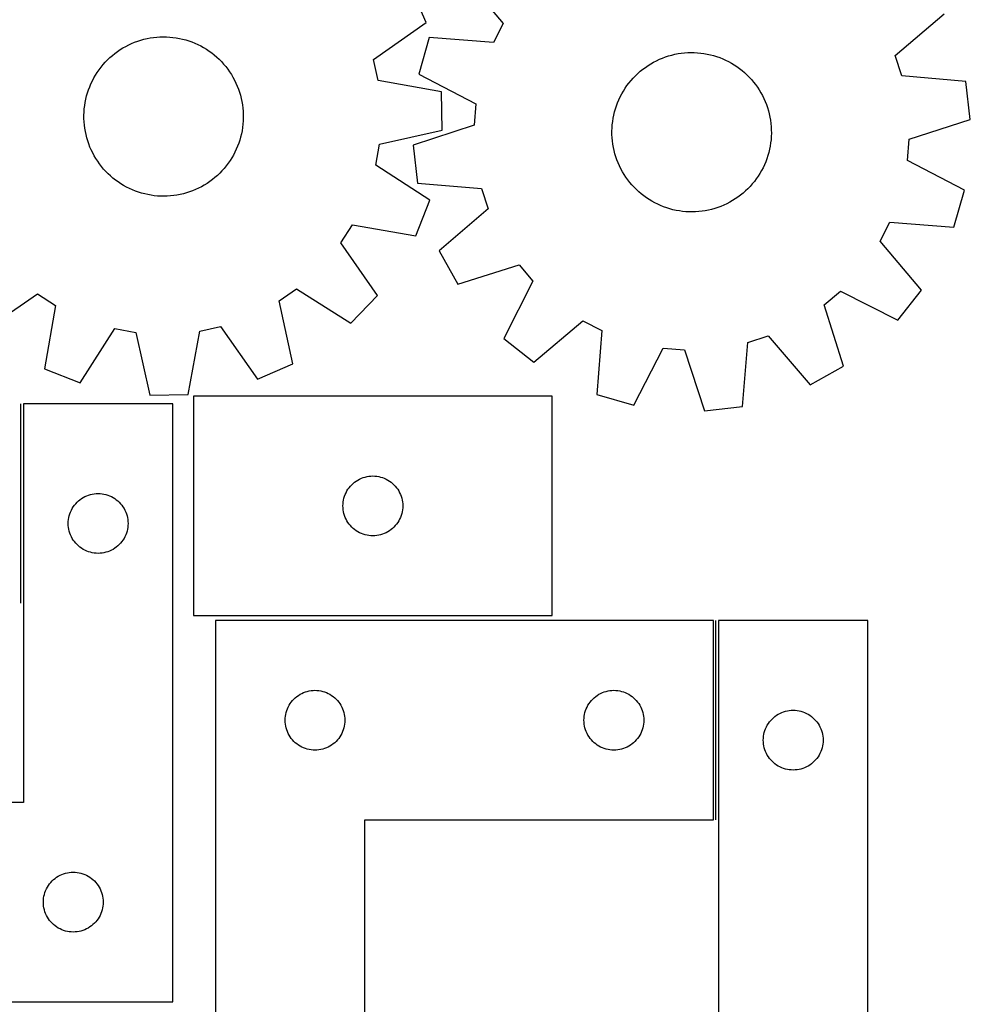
# Model space of a CAD drawing. Header units: millimetres. Extents: x 7 to 1243, y 7 to 2493.
# Tile 21 of 35: x 949 to 1235, y 369 to 665. Entities that reach past the tile are written whole.
import ezdxf

# ---------------------------------------------------------------- set-up
doc = ezdxf.new("R2010")
doc.units = ezdxf.units.MM
doc.layers.add('COMMON', color=5, linetype='CONTINUOUS', true_color=0x0000ff)
doc.layers.add('CUT', color=7, linetype='CONTINUOUS', true_color=0x000000)

msp = doc.modelspace()

# ---------------------------------------------------------------- linework, layer by layer
at = {"layer": 'COMMON'}
for p, q in [((949.354864, 489.543886), (949.354864, 549.543886)), ((1158.656592, 424.306612), (1158.656592, 484.306612))]:
    msp.add_line(p, q, dxfattribs=at)
at = {"layer": 'CUT'}
for p, q in [((1082.105649, 678.890583), (1094.591072, 664.07314)), ((1071.418979, 664.340541), (1066.796213, 674.910097)), ((1212.65414, 654.398999), (1227.385122, 666.986318)), ((1055.560504, 653.207204), (1071.418979, 664.340541)), ((1094.591072, 664.07314), (1091.65357, 658.353545)), ((981.808434, 657.616223), (982.697063, 658.02736)), ((982.697063, 658.02736), (983.601722, 658.401909)), ((983.601722, 658.401909), (984.520905, 658.739246)), ((984.520905, 658.739246), (985.453084, 659.038811)), ((985.453084, 659.038811), (986.396705, 659.300104)), ((986.396705, 659.300104), (987.350199, 659.52269)), ((987.350199, 659.52269), (988.311978, 659.7062)), ((988.311978, 659.7062), (989.280442, 659.850327)), ((989.280442, 659.850327), (990.253979, 659.954832)), ((990.253979, 659.954832), (991.230968, 660.019541)), ((991.230968, 660.019541), (992.209784, 660.044346)), ((992.209784, 660.044346), (993.188796, 660.029206)), ((993.188796, 660.029206), (994.166377, 659.974146)), ((994.166377, 659.974146), (995.140898, 659.879258)), ((995.140898, 659.879258), (996.110738, 659.744699)), ((996.110738, 659.744699), (997.074282, 659.570694)), ((997.074282, 659.570694), (998.029927, 659.357532)), ((998.029927, 659.357532), (998.976082, 659.105568)), ((998.976082, 659.105568), (999.911172, 658.815221)), ((999.911172, 658.815221), (1000.833641, 658.486975)), ((1000.833641, 658.486975), (1001.741954, 658.121376)), ((1001.741954, 658.121376), (1002.634599, 657.719033)), ((1072.336615, 659.869343), (1069.169491, 648.776336)), ((1091.65357, 658.353545), (1072.336615, 659.869343)), ((977.656437, 655.037733), (978.443348, 655.620369)), ((978.443348, 655.620369), (979.25337, 656.170424)), ((979.25337, 656.170424), (980.085153, 656.686982)), ((980.085153, 656.686982), (980.937314, 657.169182)), ((980.937314, 657.169182), (981.808434, 657.616223)), ((1002.634599, 657.719033), (1003.51009, 657.280614)), ((1003.51009, 657.280614), (1004.36697, 656.806851)), ((1004.36697, 656.806851), (1005.203813, 656.29853)), ((1005.203813, 656.29853), (1006.019225, 655.756499)), ((1006.019225, 655.756499), (1006.811851, 655.18166)), ((1006.811851, 655.18166), (1007.580369, 654.574969)), ((1147.24303, 654.96485), (1148.211029, 655.112069)), ((1148.211029, 655.112069), (1149.184227, 655.219682)), ((1149.184227, 655.219682), (1150.161005, 655.28751)), ((1150.161005, 655.28751), (1151.139736, 655.31544)), ((1151.139736, 655.31544), (1152.118792, 655.303426)), ((1152.118792, 655.303426), (1153.096544, 655.251488)), ((1153.096544, 655.251488), (1154.071363, 655.159712)), ((1154.071363, 655.159712), (1155.041627, 655.02825)), ((974.112906, 651.671567), (974.765465, 652.40154)), ((974.765465, 652.40154), (975.447255, 653.10429)), ((975.447255, 653.10429), (976.157143, 653.778645)), ((976.157143, 653.778645), (976.893945, 654.423484)), ((976.893945, 654.423484), (977.656437, 655.037733)), ((1007.580369, 654.574969), (1008.323503, 653.937436)), ((1008.323503, 653.937436), (1009.040013, 653.270122)), ((1009.040013, 653.270122), (1009.728709, 652.574138)), ((1009.728709, 652.574138), (1010.388443, 651.850643)), ((1056.938249, 646.926718), (1055.560504, 653.207204)), ((1139.025887, 651.91938), (1139.876504, 652.404298)), ((1139.876504, 652.404298), (1140.746192, 652.854118)), ((1140.746192, 652.854118), (1141.633504, 653.268091)), ((1141.633504, 653.268091), (1142.536963, 653.645526)), ((1142.536963, 653.645526), (1143.455064, 653.985797)), ((1143.455064, 653.985797), (1144.386281, 654.288336)), ((1144.386281, 654.288336), (1145.329064, 654.552641)), ((1145.329064, 654.552641), (1146.281842, 654.77827)), ((1146.281842, 654.77827), (1147.24303, 654.96485)), ((1155.041627, 655.02825), (1156.005722, 654.857322)), ((1156.005722, 654.857322), (1156.962043, 654.647213)), ((1156.962043, 654.647213), (1157.908997, 654.398271)), ((1157.908997, 654.398271), (1158.84501, 654.110912)), ((1158.84501, 654.110912), (1159.768523, 653.785613)), ((1159.768523, 653.785613), (1160.677998, 653.422916)), ((1160.677998, 653.422916), (1161.571923, 653.023425)), ((1161.571923, 653.023425), (1162.44881, 652.587804)), ((1162.44881, 652.587804), (1163.307198, 652.116779)), ((1163.307198, 652.116779), (1164.145659, 651.611133)), ((1214.621378, 648.277507), (1212.65414, 654.398999)), ((971.81594, 648.504363), (972.341225, 649.330662)), ((972.341225, 649.330662), (972.899776, 650.134849)), ((972.899776, 650.134849), (973.490664, 650.915583)), ((973.490664, 650.915583), (974.112906, 651.671567)), ((1010.388443, 651.850643), (1011.018118, 651.10084)), ((1011.018118, 651.10084), (1011.616685, 650.325977)), ((1011.616685, 650.325977), (1012.183149, 649.527344)), ((1012.183149, 649.527344), (1012.716566, 648.706271)), ((1135.107183, 648.998515), (1135.841923, 649.645703)), ((1135.841923, 649.645703), (1136.60245, 650.262384)), ((1136.60245, 650.262384), (1137.387497, 650.84753)), ((1137.387497, 650.84753), (1138.195758, 651.400169)), ((1138.195758, 651.400169), (1139.025887, 651.91938)), ((1164.145659, 651.611133), (1164.962798, 651.071708)), ((1164.962798, 651.071708), (1165.757255, 650.499403)), ((1165.757255, 650.499403), (1166.527707, 649.895169)), ((1166.527707, 649.895169), (1167.272872, 649.260012)), ((1167.272872, 649.260012), (1167.99151, 648.594989)), ((970.448141, 645.906708), (970.868609, 646.79096)), ((970.868609, 646.79096), (971.324795, 647.657325)), ((971.324795, 647.657325), (971.81594, 648.504363)), ((1012.716566, 648.706271), (1013.216049, 647.864124)), ((1013.216049, 647.864124), (1013.680767, 647.002304)), ((1013.680767, 647.002304), (1014.109945, 646.122247)), ((1076.000845, 643.453988), (1056.938249, 646.926718)), ((1069.169491, 648.776336), (1086.374908, 639.864768)), ((1132.44986, 646.126954), (1133.069684, 646.88492)), ((1133.069684, 646.88492), (1133.719909, 647.616974)), ((1133.719909, 647.616974), (1134.399453, 648.321897)), ((1134.399453, 648.321897), (1135.107183, 648.998515)), ((1167.99151, 648.594989), (1168.682424, 647.901208)), ((1168.682424, 647.901208), (1169.344465, 647.179823)), ((1169.344465, 647.179823), (1169.976531, 646.432034)), ((1169.976531, 646.432034), (1170.57757, 645.659086)), ((1233.92742, 646.62852), (1214.621378, 648.277507)), ((1235.246489, 635.167912), (1233.92742, 646.62852)), ((969.407734, 643.161487), (969.717095, 644.09046)), ((969.717095, 644.09046), (970.06409, 645.006042)), ((970.06409, 645.006042), (970.448141, 645.906708)), ((1014.109945, 646.122247), (1014.502869, 645.225416)), ((1014.502869, 645.225416), (1014.858887, 644.313305)), ((1014.858887, 644.313305), (1015.177404, 643.387431)), ((1015.177404, 643.387431), (1015.457891, 642.449336)), ((1076.22693, 631.919936), (1076.000845, 643.453988)), ((1130.294406, 642.861798), (1130.782843, 643.710399)), ((1130.782843, 643.710399), (1131.305487, 644.538371)), ((1131.305487, 644.538371), (1131.861468, 645.344337)), ((1131.861468, 645.344337), (1132.44986, 646.126954)), ((1170.57757, 645.659086), (1171.14658, 644.862267)), ((1171.14658, 644.862267), (1171.682617, 644.042901)), ((1171.682617, 644.042901), (1172.184786, 643.202353)), ((1172.184786, 643.202353), (1172.652253, 642.342021)), ((968.555974, 639.342883), (968.710288, 640.309776)), ((968.710288, 640.309776), (968.903911, 641.26957)), ((968.903911, 641.26957), (969.136523, 642.220668)), ((969.136523, 642.220668), (969.407734, 643.161487)), ((1015.457891, 642.449336), (1015.699881, 641.500581)), ((1015.699881, 641.500581), (1015.902971, 640.542746)), ((1015.902971, 640.542746), (1016.066824, 639.577423)), ((1129.042172, 640.206502), (1129.423346, 641.10839)), ((1129.423346, 641.10839), (1129.840989, 641.99398)), ((1129.840989, 641.99398), (1130.294406, 642.861798)), ((1172.652253, 642.342021), (1173.084239, 641.463339)), ((1173.084239, 641.463339), (1173.480025, 640.567767)), ((1173.480025, 640.567767), (1173.838952, 639.656797)), ((968.331129, 636.415746), (968.366236, 637.394246)), ((968.366236, 637.394246), (968.441226, 638.3705)), ((968.441226, 638.3705), (968.555974, 639.342883)), ((1016.066824, 639.577423), (1016.191166, 638.606221)), ((1016.191166, 638.606221), (1016.27579, 637.630755)), ((1016.27579, 637.630755), (1016.320557, 636.652649)), ((1086.374908, 639.864768), (1085.849805, 633.456418)), ((1127.89393, 636.466345), (1128.123503, 637.418181)), ((1128.123503, 637.418181), (1128.39171, 638.359861)), ((1128.39171, 638.359861), (1128.698103, 639.289817)), ((1128.698103, 639.289817), (1129.042172, 640.206502)), ((1173.838952, 639.656797), (1174.160424, 638.731945)), ((1174.160424, 638.731945), (1174.443905, 637.794751)), ((1174.443905, 637.794751), (1174.688923, 636.846773)), ((968.335962, 635.436628), (968.331129, 636.415746)), ((968.380729, 634.458522), (968.335962, 635.436628)), ((968.465353, 633.483056), (968.380729, 634.458522)), ((1016.290283, 634.695031), (1016.215293, 633.718777)), ((1016.32539, 635.673531), (1016.290283, 634.695031)), ((1016.320557, 636.652649), (1016.32539, 635.673531)), ((1127.440504, 633.565813), (1127.552146, 634.538557)), ((1127.552146, 634.538557), (1127.703372, 635.505938)), ((1127.703372, 635.505938), (1127.89393, 636.466345)), ((1174.688923, 636.846773), (1174.895071, 635.889591)), ((1174.895071, 635.889591), (1175.062005, 634.924796)), ((1175.062005, 634.924796), (1175.189447, 633.953996)), ((1216.819878, 629.176049), (1235.246489, 635.167912)), ((968.589695, 632.511854), (968.465353, 633.483056)), ((968.753548, 631.546532), (968.589695, 632.511854)), ((968.956638, 630.588696), (968.753548, 631.546532)), ((1015.946232, 631.779501), (1015.752608, 630.819707)), ((1016.100546, 632.746394), (1015.946232, 631.779501)), ((1016.215293, 633.718777), (1016.100546, 632.746394)), ((1057.315066, 627.702849), (1076.22693, 631.919936)), ((1085.849805, 633.456418), (1067.423194, 627.464554)), ((1127.336649, 631.610717), (1127.368632, 632.589324)), ((1127.344608, 630.631619), (1127.336649, 631.610717)), ((1127.368632, 632.589324), (1127.440504, 633.565813)), ((1175.189447, 633.953996), (1175.277186, 632.978805)), ((1175.277186, 632.978805), (1175.325075, 632.000847)), ((1175.325075, 632.000847), (1175.333035, 631.02175)), ((969.198628, 629.639941), (968.956638, 630.588696)), ((969.479115, 628.701846), (969.198628, 629.639941)), ((969.797632, 627.775972), (969.479115, 628.701846)), ((1015.248785, 628.92779), (1014.939424, 627.998817)), ((1015.519996, 629.868609), (1015.248785, 628.92779)), ((1015.752608, 630.819707), (1015.519996, 629.868609)), ((1127.392497, 629.653661), (1127.344608, 630.631619)), ((1127.480236, 628.678471), (1127.392497, 629.653661)), ((1127.607679, 627.70767), (1127.480236, 628.678471)), ((1175.22918, 629.066654), (1175.117538, 628.09391)), ((1175.301052, 630.043142), (1175.22918, 629.066654)), ((1175.333035, 631.02175), (1175.301052, 630.043142)), ((1216.294775, 622.767698), (1216.819878, 629.176049)), ((970.15365, 626.863861), (969.797632, 627.775972)), ((970.546574, 625.96703), (970.15365, 626.863861)), ((970.975752, 625.086973), (970.546574, 625.96703)), ((1014.208378, 626.182569), (1013.78791, 625.298317)), ((1014.592429, 627.083236), (1014.208378, 626.182569)), ((1014.939424, 627.998817), (1014.592429, 627.083236)), ((1056.184498, 621.373197), (1057.315066, 627.702849)), ((1067.423194, 627.464554), (1068.742264, 616.003947)), ((1127.774613, 626.742876), (1127.607679, 627.70767)), ((1127.98076, 625.785693), (1127.774613, 626.742876)), ((1128.225778, 624.837716), (1127.98076, 625.785693)), ((1174.775754, 626.166121), (1174.54618, 625.214286)), ((1174.966312, 627.126529), (1174.775754, 626.166121)), ((1175.117538, 628.09391), (1174.966312, 627.126529)), ((971.44047, 624.225153), (970.975752, 625.086973)), ((971.939953, 623.383006), (971.44047, 624.225153)), ((972.47337, 622.561933), (971.939953, 623.383006)), ((973.039834, 621.7633), (972.47337, 622.561933)), ((1012.315295, 622.758615), (1011.756743, 621.954428)), ((1012.840579, 623.584914), (1012.315295, 622.758615)), ((1013.331724, 624.431952), (1012.840579, 623.584914)), ((1013.78791, 625.298317), (1013.331724, 624.431952)), ((1128.509259, 623.900521), (1128.225778, 624.837716)), ((1128.830731, 622.975669), (1128.509259, 623.900521)), ((1129.189659, 622.0647), (1128.830731, 622.975669)), ((1173.971581, 623.34265), (1173.627512, 622.425965)), ((1174.277974, 624.272606), (1173.971581, 623.34265)), ((1174.54618, 625.214286), (1174.277974, 624.272606)), ((1233.500192, 613.85613), (1216.294775, 622.767698)), ((973.638401, 620.988437), (973.039834, 621.7633)), ((974.268076, 620.238634), (973.638401, 620.988437)), ((974.92781, 619.515139), (974.268076, 620.238634)), ((975.616506, 618.819155), (974.92781, 619.515139)), ((1009.891054, 619.687737), (1009.209264, 618.984987)), ((1010.543614, 620.417711), (1009.891054, 619.687737)), ((1011.165855, 621.173694), (1010.543614, 620.417711)), ((1011.756743, 621.954428), (1011.165855, 621.173694)), ((1072.467084, 610.869873), (1056.184498, 621.373197)), ((1129.585445, 621.169128), (1129.189659, 622.0647)), ((1130.017431, 620.290445), (1129.585445, 621.169128)), ((1130.484898, 619.430114), (1130.017431, 620.290445)), ((1172.375278, 619.770669), (1171.886841, 618.922068)), ((1172.828695, 620.638487), (1172.375278, 619.770669)), ((1173.246338, 621.524077), (1172.828695, 620.638487)), ((1173.627512, 622.425965), (1173.246338, 621.524077)), ((976.333016, 618.151841), (975.616506, 618.819155)), ((977.07615, 617.514308), (976.333016, 618.151841)), ((977.844668, 616.907617), (977.07615, 617.514308)), ((978.637294, 616.332778), (977.844668, 616.907617)), ((1007.000082, 617.051544), (1006.213171, 616.468908)), ((1007.762574, 617.665793), (1007.000082, 617.051544)), ((1008.499376, 618.310632), (1007.762574, 617.665793)), ((1009.209264, 618.984987), (1008.499376, 618.310632)), ((1130.987067, 618.589566), (1130.484898, 619.430114)), ((1131.523103, 617.7702), (1130.987067, 618.589566)), ((1132.092114, 616.97338), (1131.523103, 617.7702)), ((1132.693153, 616.200433), (1132.092114, 616.97338)), ((1170.808216, 617.288129), (1170.219824, 616.505512)), ((1171.364197, 618.094095), (1170.808216, 617.288129)), ((1171.886841, 618.922068), (1171.364197, 618.094095)), ((979.452706, 615.790747), (978.637294, 616.332778)), ((980.289549, 615.282427), (979.452706, 615.790747)), ((981.146429, 614.808663), (980.289549, 615.282427)), ((982.02192, 614.370244), (981.146429, 614.808663)), ((982.914565, 613.967901), (982.02192, 614.370244)), ((983.822878, 613.602302), (982.914565, 613.967901)), ((984.745347, 613.274056), (983.822878, 613.602302)), ((1001.054797, 613.687368), (1000.135614, 613.350031)), ((1001.959456, 614.061917), (1001.054797, 613.687368)), ((1002.848086, 614.473054), (1001.959456, 614.061917)), ((1003.719205, 614.920095), (1002.848086, 614.473054)), ((1004.571366, 615.402295), (1003.719205, 614.920095)), ((1005.403149, 615.918853), (1004.571366, 615.402295)), ((1006.213171, 616.468908), (1005.403149, 615.918853)), ((1068.742264, 616.003947), (1088.048306, 614.354959)), ((1088.048306, 614.354959), (1090.015544, 608.233467)), ((1133.325219, 615.452644), (1132.693153, 616.200433)), ((1133.98726, 614.731259), (1133.325219, 615.452644)), ((1134.678174, 614.037477), (1133.98726, 614.731259)), ((1135.396812, 613.372455), (1134.678174, 614.037477)), ((1167.5625, 613.633951), (1166.82776, 612.986763)), ((1168.270231, 614.31057), (1167.5625, 613.633951)), ((1168.949774, 615.015492), (1168.270231, 614.31057)), ((1169.599999, 615.747546), (1168.949774, 615.015492)), ((1170.219824, 616.505512), (1169.599999, 615.747546)), ((1230.333069, 602.763124), (1233.500192, 613.85613)), ((985.680437, 612.983709), (984.745347, 613.274056)), ((986.626592, 612.731745), (985.680437, 612.983709)), ((987.582237, 612.518583), (986.626592, 612.731745)), ((988.545781, 612.344578), (987.582237, 612.518583)), ((989.515621, 612.210019), (988.545781, 612.344578)), ((990.490142, 612.115131), (989.515621, 612.210019)), ((991.467723, 612.060071), (990.490142, 612.115131)), ((992.446735, 612.044931), (991.467723, 612.060071)), ((993.425551, 612.069736), (992.446735, 612.044931)), ((994.40254, 612.134445), (993.425551, 612.069736)), ((995.376077, 612.23895), (994.40254, 612.134445)), ((996.344541, 612.383077), (995.376077, 612.23895)), ((997.30632, 612.566587), (996.344541, 612.383077)), ((998.259814, 612.789173), (997.30632, 612.566587)), ((999.203435, 613.050466), (998.259814, 612.789173)), ((1000.135614, 613.350031), (999.203435, 613.050466)), ((1068.262068, 600.127279), (1072.467084, 610.869873)), ((1136.141977, 612.737298), (1135.396812, 613.372455)), ((1136.912429, 612.133064), (1136.141977, 612.737298)), ((1137.706885, 611.560758), (1136.912429, 612.133064)), ((1138.524024, 611.021334), (1137.706885, 611.560758)), ((1139.362486, 610.515688), (1138.524024, 611.021334)), ((1163.643796, 610.713087), (1162.79318, 610.228168)), ((1164.473926, 611.232298), (1163.643796, 610.713087)), ((1165.282187, 611.784936), (1164.473926, 611.232298)), ((1166.067234, 612.370083), (1165.282187, 611.784936)), ((1166.82776, 612.986763), (1166.067234, 612.370083)), ((1090.015544, 608.233467), (1075.284562, 595.646149)), ((1140.220874, 610.044663), (1139.362486, 610.515688)), ((1141.09776, 609.609042), (1140.220874, 610.044663)), ((1141.991685, 609.20955), (1141.09776, 609.609042)), ((1142.901161, 608.846853), (1141.991685, 609.20955)), ((1143.824674, 608.521555), (1142.901161, 608.846853)), ((1144.760687, 608.234195), (1143.824674, 608.521555)), ((1145.707641, 607.985254), (1144.760687, 608.234195)), ((1146.663962, 607.775144), (1145.707641, 607.985254)), ((1147.628057, 607.604216), (1146.663962, 607.775144)), ((1155.426654, 607.667616), (1154.458655, 607.520398)), ((1156.387842, 607.854196), (1155.426654, 607.667616)), ((1157.34062, 608.079826), (1156.387842, 607.854196)), ((1158.283402, 608.34413), (1157.34062, 608.079826)), ((1159.214619, 608.64667), (1158.283402, 608.34413)), ((1160.132721, 608.98694), (1159.214619, 608.64667)), ((1161.03618, 609.364376), (1160.132721, 608.98694)), ((1161.923492, 609.778348), (1161.03618, 609.364376)), ((1162.79318, 610.228168), (1161.923492, 609.778348)), ((1148.598321, 607.472755), (1147.628057, 607.604216)), ((1149.57314, 607.380979), (1148.598321, 607.472755)), ((1150.550892, 607.32904), (1149.57314, 607.380979)), ((1151.529948, 607.317026), (1150.550892, 607.32904)), ((1152.508679, 607.344957), (1151.529948, 607.317026)), ((1153.485457, 607.412785), (1152.508679, 607.344957)), ((1154.458655, 607.520398), (1153.485457, 607.412785)), ((1045.709214, 598.053269), (1049.175975, 603.468456)), ((1049.175975, 603.468456), (1068.262068, 600.127279)), ((1208.078612, 598.559327), (1211.016114, 604.278922)), ((1211.016114, 604.278922), (1230.333069, 602.763124)), ((1056.732913, 582.118387), (1045.709214, 598.053269)), ((1220.564035, 583.741883), (1208.078612, 598.559327)), ((1075.284562, 595.646149), (1080.889008, 585.562714)), ((1080.889008, 585.562714), (1099.356505, 591.427351)), ((1099.356505, 591.427351), (1103.516589, 586.524659)), ((1027.107163, 580.517183), (1032.382335, 584.193492)), ((1032.382335, 584.193492), (1048.736973, 573.802715)), ((1103.516589, 586.524659), (1094.723895, 569.25819)), ((938.402008, 571.639985), (954.33689, 582.663685)), ((954.33689, 582.663685), (959.752077, 579.196923)), ((1048.736973, 573.802715), (1056.732913, 582.118387)), ((1191.223724, 579.337897), (1196.126416, 583.497981)), ((1196.126416, 583.497981), (1213.392885, 574.705287)), ((1213.392885, 574.705287), (1220.564035, 583.741883)), ((959.752077, 579.196923), (956.4109, 560.11083)), ((1031.193718, 561.576685), (1027.107163, 580.517183)), ((1197.088361, 560.8704), (1191.223724, 579.337897)), ((967.153494, 555.905814), (977.656818, 572.1884)), ((977.656818, 572.1884), (983.986471, 571.057833)), ((1003.210339, 571.434649), (1009.490825, 572.812394)), ((1009.490825, 572.812394), (1020.624162, 556.953919)), ((1103.760492, 562.08704), (1118.577935, 574.572463)), ((1118.577935, 574.572463), (1124.297531, 571.634961)), ((983.986471, 571.057833), (988.203557, 552.145969)), ((999.737609, 552.372053), (1003.210339, 571.434649)), ((1094.723895, 569.25819), (1103.760492, 562.08704)), ((1124.297531, 571.634961), (1122.781732, 552.318006)), ((1168.296116, 568.029698), (1174.417608, 569.996935)), ((1174.417608, 569.996935), (1187.004927, 555.265953)), ((1133.874739, 549.150883), (1142.786307, 566.3563)), ((1142.786307, 566.3563), (1149.194657, 565.831197)), ((1166.647128, 548.723656), (1168.296116, 568.029698)), ((1149.194657, 565.831197), (1155.186521, 547.404586)), ((1020.624162, 556.953919), (1031.193718, 561.576685)), ((1187.004927, 555.265953), (1197.088361, 560.8704)), ((956.4109, 560.11083), (967.153494, 555.905814)), ((988.203557, 552.145969), (999.737609, 552.372053)), ((1109.327863, 551.826328), (1001.327863, 551.826328)), ((1001.327863, 551.826328), (1001.327863, 485.826328)), ((1109.327863, 485.826328), (1109.327863, 551.826328)), ((1122.781732, 552.318006), (1133.874739, 549.150883)), ((995.104864, 549.543886), (950.104864, 549.543886)), ((950.104864, 549.543886), (950.104864, 429.543886)), ((995.104864, 369.543886), (995.104864, 549.543886)), ((1155.186521, 547.404586), (1166.647128, 548.723656)), ((1052.998491, 527.519661), (1053.57205, 527.653396)), ((1053.57205, 527.653396), (1054.153127, 527.749332)), ((1054.153127, 527.749332), (1054.739234, 527.807059)), ((1054.739234, 527.807059), (1055.327863, 527.826328)), ((1055.327863, 527.826328), (1055.916491, 527.807059)), ((1055.916491, 527.807059), (1056.502598, 527.749332)), ((1056.502598, 527.749332), (1057.083675, 527.653396)), ((1057.083675, 527.653396), (1057.657234, 527.519661)), ((1048.187682, 524.305181), (1048.561304, 524.760441)), ((1048.561304, 524.760441), (1048.963902, 525.190289)), ((1048.963902, 525.190289), (1049.39375, 525.592887)), ((1049.39375, 525.592887), (1049.84901, 525.966508)), ((1049.84901, 525.966508), (1050.32773, 526.309555)), ((1050.32773, 526.309555), (1050.827863, 526.620557)), ((1050.827863, 526.620557), (1051.347264, 526.898183)), ((1051.347264, 526.898183), (1051.883712, 527.141244)), ((1051.883712, 527.141244), (1052.434907, 527.3487)), ((1052.434907, 527.3487), (1052.998491, 527.519661)), ((1057.657234, 527.519661), (1058.220818, 527.3487)), ((1058.220818, 527.3487), (1058.772013, 527.141244)), ((1058.772013, 527.141244), (1059.308461, 526.898183)), ((1059.308461, 526.898183), (1059.827863, 526.620557)), ((1059.827863, 526.620557), (1060.327995, 526.309555)), ((1060.327995, 526.309555), (1060.806715, 525.966508)), ((1060.806715, 525.966508), (1061.261975, 525.592887)), ((1061.261975, 525.592887), (1061.691824, 525.190289)), ((1061.691824, 525.190289), (1062.094421, 524.760441)), ((1062.094421, 524.760441), (1062.468043, 524.305181)), ((968.624266, 521.615741), (969.160714, 521.858802)), ((969.160714, 521.858802), (969.711909, 522.066257)), ((969.711909, 522.066257), (970.275493, 522.237218)), ((970.275493, 522.237218), (970.849052, 522.370953)), ((970.849052, 522.370953), (971.430129, 522.46689)), ((971.430129, 522.46689), (972.016236, 522.524616)), ((972.016236, 522.524616), (972.604864, 522.543886)), ((972.604864, 522.543886), (973.193493, 522.524616)), ((973.193493, 522.524616), (973.7796, 522.46689)), ((973.7796, 522.46689), (974.360677, 522.370953)), ((974.360677, 522.370953), (974.934236, 522.237218)), ((974.934236, 522.237218), (975.49782, 522.066257)), ((975.49782, 522.066257), (976.049015, 521.858802)), ((976.049015, 521.858802), (976.585463, 521.615741)), ((1046.63453, 521.1557), (1046.805491, 521.719284)), ((1046.805491, 521.719284), (1047.012947, 522.270479)), ((1047.012947, 522.270479), (1047.256008, 522.806927)), ((1047.256008, 522.806927), (1047.533634, 523.326328)), ((1047.533634, 523.326328), (1047.844636, 523.826461)), ((1047.844636, 523.826461), (1048.187682, 524.305181)), ((1062.468043, 524.305181), (1062.811089, 523.826461)), ((1062.811089, 523.826461), (1063.122091, 523.326328)), ((1063.122091, 523.326328), (1063.399717, 522.806927)), ((1063.399717, 522.806927), (1063.642778, 522.270479)), ((1063.642778, 522.270479), (1063.850234, 521.719284)), ((1063.850234, 521.719284), (1064.021195, 521.1557)), ((965.121638, 518.544018), (965.464684, 519.022739)), ((965.464684, 519.022739), (965.838306, 519.477998)), ((965.838306, 519.477998), (966.240903, 519.907847)), ((966.240903, 519.907847), (966.670752, 520.310444)), ((966.670752, 520.310444), (967.126012, 520.684066)), ((967.126012, 520.684066), (967.604732, 521.027112)), ((967.604732, 521.027112), (968.104864, 521.338115)), ((968.104864, 521.338115), (968.624266, 521.615741)), ((976.585463, 521.615741), (977.104864, 521.338115)), ((977.104864, 521.338115), (977.604997, 521.027112)), ((977.604997, 521.027112), (978.083717, 520.684066)), ((978.083717, 520.684066), (978.538977, 520.310444)), ((978.538977, 520.310444), (978.968825, 519.907847)), ((978.968825, 519.907847), (979.371423, 519.477998)), ((979.371423, 519.477998), (979.745044, 519.022739)), ((979.745044, 519.022739), (980.088091, 518.544018)), ((1046.327863, 518.826328), (1046.347132, 519.414957)), ((1046.347132, 518.2377), (1046.327863, 518.826328)), ((1046.347132, 519.414957), (1046.404859, 520.001064)), ((1046.404859, 520.001064), (1046.500795, 520.582141)), ((1046.500795, 520.582141), (1046.63453, 521.1557)), ((1064.021195, 521.1557), (1064.15493, 520.582141)), ((1064.15493, 520.582141), (1064.250866, 520.001064)), ((1064.250866, 520.001064), (1064.308593, 519.414957)), ((1064.308593, 519.414957), (1064.327863, 518.826328)), ((1064.327863, 518.826328), (1064.308593, 518.2377)), ((963.777797, 515.299699), (963.911532, 515.873257)), ((963.911532, 515.873257), (964.082493, 516.436841)), ((964.082493, 516.436841), (964.289949, 516.988037)), ((964.289949, 516.988037), (964.53301, 517.524484)), ((964.53301, 517.524484), (964.810636, 518.043886)), ((964.810636, 518.043886), (965.121638, 518.544018)), ((980.088091, 518.544018), (980.399093, 518.043886)), ((980.399093, 518.043886), (980.676719, 517.524484)), ((980.676719, 517.524484), (980.91978, 516.988037)), ((980.91978, 516.988037), (981.127236, 516.436841)), ((981.127236, 516.436841), (981.298197, 515.873257)), ((981.298197, 515.873257), (981.431932, 515.299699)), ((1046.404859, 517.651593), (1046.347132, 518.2377)), ((1046.500795, 517.070516), (1046.404859, 517.651593)), ((1046.63453, 516.496957), (1046.500795, 517.070516)), ((1046.805491, 515.933373), (1046.63453, 516.496957)), ((1047.012947, 515.382178), (1046.805491, 515.933373)), ((1063.850234, 515.933373), (1063.642778, 515.382178)), ((1064.021195, 516.496957), (1063.850234, 515.933373)), ((1064.15493, 517.070516), (1064.021195, 516.496957)), ((1064.250866, 517.651593), (1064.15493, 517.070516)), ((1064.308593, 518.2377), (1064.250866, 517.651593)), ((963.604864, 513.543886), (963.624134, 514.132514)), ((963.624134, 512.955258), (963.604864, 513.543886)), ((963.624134, 514.132514), (963.681861, 514.718622)), ((963.681861, 512.36915), (963.624134, 512.955258)), ((963.681861, 514.718622), (963.777797, 515.299699)), ((981.431932, 515.299699), (981.527868, 514.718622)), ((981.527868, 514.718622), (981.585595, 514.132514)), ((981.585595, 512.955258), (981.527868, 512.36915)), ((981.585595, 514.132514), (981.604864, 513.543886)), ((981.604864, 513.543886), (981.585595, 512.955258)), ((1047.256008, 514.84573), (1047.012947, 515.382178)), ((1047.533634, 514.326328), (1047.256008, 514.84573)), ((1047.844636, 513.826196), (1047.533634, 514.326328)), ((1048.187682, 513.347476), (1047.844636, 513.826196)), ((1048.561304, 512.892216), (1048.187682, 513.347476)), ((1048.963902, 512.462367), (1048.561304, 512.892216)), ((1062.094421, 512.892216), (1061.691824, 512.462367)), ((1062.468043, 513.347476), (1062.094421, 512.892216)), ((1062.811089, 513.826196), (1062.468043, 513.347476)), ((1063.122091, 514.326328), (1062.811089, 513.826196)), ((1063.399717, 514.84573), (1063.122091, 514.326328)), ((1063.642778, 515.382178), (1063.399717, 514.84573)), ((963.777797, 511.788073), (963.681861, 512.36915)), ((963.911532, 511.214514), (963.777797, 511.788073)), ((964.082493, 510.650931), (963.911532, 511.214514)), ((964.289949, 510.099735), (964.082493, 510.650931)), ((964.53301, 509.563288), (964.289949, 510.099735)), ((980.91978, 510.099735), (980.676719, 509.563288)), ((981.127236, 510.650931), (980.91978, 510.099735)), ((981.298197, 511.214514), (981.127236, 510.650931)), ((981.431932, 511.788073), (981.298197, 511.214514)), ((981.527868, 512.36915), (981.431932, 511.788073)), ((1049.39375, 512.05977), (1048.963902, 512.462367)), ((1049.84901, 511.686148), (1049.39375, 512.05977)), ((1050.32773, 511.343102), (1049.84901, 511.686148)), ((1050.827863, 511.0321), (1050.32773, 511.343102)), ((1051.347264, 510.754474), (1050.827863, 511.0321)), ((1051.883712, 510.511413), (1051.347264, 510.754474)), ((1052.434907, 510.303957), (1051.883712, 510.511413)), ((1052.998491, 510.132996), (1052.434907, 510.303957)), ((1053.57205, 509.999261), (1052.998491, 510.132996)), ((1054.153127, 509.903325), (1053.57205, 509.999261)), ((1054.739234, 509.845598), (1054.153127, 509.903325)), ((1055.327863, 509.826328), (1054.739234, 509.845598)), ((1055.916491, 509.845598), (1055.327863, 509.826328)), ((1056.502598, 509.903325), (1055.916491, 509.845598)), ((1057.083675, 509.999261), (1056.502598, 509.903325)), ((1057.657234, 510.132996), (1057.083675, 509.999261)), ((1058.220818, 510.303957), (1057.657234, 510.132996)), ((1058.772013, 510.511413), (1058.220818, 510.303957)), ((1059.308461, 510.754474), (1058.772013, 510.511413)), ((1059.827863, 511.0321), (1059.308461, 510.754474)), ((1060.327995, 511.343102), (1059.827863, 511.0321)), ((1060.806715, 511.686148), (1060.327995, 511.343102)), ((1061.261975, 512.05977), (1060.806715, 511.686148)), ((1061.691824, 512.462367), (1061.261975, 512.05977)), ((964.810636, 509.043886), (964.53301, 509.563288)), ((965.121638, 508.543754), (964.810636, 509.043886)), ((965.464684, 508.065033), (965.121638, 508.543754)), ((965.838306, 507.609774), (965.464684, 508.065033)), ((966.240903, 507.179925), (965.838306, 507.609774)), ((966.670752, 506.777328), (966.240903, 507.179925)), ((978.968825, 507.179925), (978.538977, 506.777328)), ((979.371423, 507.609774), (978.968825, 507.179925)), ((979.745044, 508.065033), (979.371423, 507.609774)), ((980.088091, 508.543754), (979.745044, 508.065033)), ((980.399093, 509.043886), (980.088091, 508.543754)), ((980.676719, 509.563288), (980.399093, 509.043886)), ((967.126012, 506.403706), (966.670752, 506.777328)), ((967.604732, 506.060659), (967.126012, 506.403706)), ((968.104864, 505.749657), (967.604732, 506.060659)), ((968.624266, 505.472031), (968.104864, 505.749657)), ((969.160714, 505.22897), (968.624266, 505.472031)), ((969.711909, 505.021515), (969.160714, 505.22897)), ((970.275493, 504.850553), (969.711909, 505.021515)), ((970.849052, 504.716818), (970.275493, 504.850553)), ((971.430129, 504.620882), (970.849052, 504.716818)), ((972.016236, 504.563156), (971.430129, 504.620882)), ((972.604864, 504.543886), (972.016236, 504.563156)), ((973.193493, 504.563156), (972.604864, 504.543886)), ((973.7796, 504.620882), (973.193493, 504.563156)), ((974.360677, 504.716818), (973.7796, 504.620882)), ((974.934236, 504.850553), (974.360677, 504.716818)), ((975.49782, 505.021515), (974.934236, 504.850553)), ((976.049015, 505.22897), (975.49782, 505.021515)), ((976.585463, 505.472031), (976.049015, 505.22897)), ((977.104864, 505.749657), (976.585463, 505.472031)), ((977.604997, 506.060659), (977.104864, 505.749657)), ((978.083717, 506.403706), (977.604997, 506.060659)), ((978.538977, 506.777328), (978.083717, 506.403706)), ((1001.327863, 485.826328), (1109.327863, 485.826328)), ((1007.90659, 484.306612), (1007.90659, 304.306612)), ((1157.90659, 484.306612), (1007.90659, 484.306612)), ((1157.90659, 424.306612), (1157.90659, 484.306612)), ((1204.406592, 484.306612), (1159.406592, 484.306612)), ((1159.406592, 484.306612), (1159.406592, 364.306612)), ((1204.406592, 304.306612), (1204.406592, 484.306612)), ((1033.925992, 462.378466), (1034.462439, 462.621528)), ((1034.462439, 462.621528), (1035.013635, 462.828983)), ((1035.013635, 462.828983), (1035.577218, 462.999944)), ((1035.577218, 462.999944), (1036.150777, 463.133679)), ((1036.150777, 463.133679), (1036.731854, 463.229615)), ((1036.731854, 463.229615), (1037.317962, 463.287342)), ((1037.317962, 463.287342), (1037.90659, 463.306612)), ((1037.90659, 463.306612), (1038.495218, 463.287342)), ((1038.495218, 463.287342), (1039.081325, 463.229615)), ((1039.081325, 463.229615), (1039.662403, 463.133679)), ((1039.662403, 463.133679), (1040.235961, 462.999944)), ((1040.235961, 462.999944), (1040.799545, 462.828983)), ((1040.799545, 462.828983), (1041.350741, 462.621528)), ((1041.350741, 462.621528), (1041.887188, 462.378466)), ((1123.925992, 462.378466), (1124.462439, 462.621528)), ((1124.462439, 462.621528), (1125.013635, 462.828983)), ((1125.013635, 462.828983), (1125.577218, 462.999944)), ((1125.577218, 462.999944), (1126.150777, 463.133679)), ((1126.150777, 463.133679), (1126.731854, 463.229615)), ((1126.731854, 463.229615), (1127.317962, 463.287342)), ((1127.317962, 463.287342), (1127.90659, 463.306612)), ((1127.90659, 463.306612), (1128.495218, 463.287342)), ((1128.495218, 463.287342), (1129.081325, 463.229615)), ((1129.081325, 463.229615), (1129.662403, 463.133679)), ((1129.662403, 463.133679), (1130.235961, 462.999944)), ((1130.235961, 462.999944), (1130.799545, 462.828983)), ((1130.799545, 462.828983), (1131.350741, 462.621528)), ((1131.350741, 462.621528), (1131.887188, 462.378466)), ((1030.423363, 459.306744), (1030.76641, 459.785465)), ((1030.76641, 459.785465), (1031.140031, 460.240724)), ((1031.140031, 460.240724), (1031.542629, 460.670573)), ((1031.542629, 460.670573), (1031.972477, 461.07317)), ((1031.972477, 461.07317), (1032.427737, 461.446792)), ((1032.427737, 461.446792), (1032.906458, 461.789838)), ((1032.906458, 461.789838), (1033.40659, 462.10084)), ((1033.40659, 462.10084), (1033.925992, 462.378466)), ((1041.887188, 462.378466), (1042.40659, 462.10084)), ((1042.40659, 462.10084), (1042.906722, 461.789838)), ((1042.906722, 461.789838), (1043.385443, 461.446792)), ((1043.385443, 461.446792), (1043.840702, 461.07317)), ((1043.840702, 461.07317), (1044.270551, 460.670573)), ((1044.270551, 460.670573), (1044.673148, 460.240724)), ((1044.673148, 460.240724), (1045.04677, 459.785465)), ((1045.04677, 459.785465), (1045.389816, 459.306744)), ((1120.423363, 459.306744), (1120.76641, 459.785465)), ((1120.76641, 459.785465), (1121.140031, 460.240724)), ((1121.140031, 460.240724), (1121.542629, 460.670573)), ((1121.542629, 460.670573), (1121.972477, 461.07317)), ((1121.972477, 461.07317), (1122.427737, 461.446792)), ((1122.427737, 461.446792), (1122.906458, 461.789838)), ((1122.906458, 461.789838), (1123.40659, 462.10084)), ((1123.40659, 462.10084), (1123.925992, 462.378466)), ((1131.887188, 462.378466), (1132.40659, 462.10084)), ((1132.40659, 462.10084), (1132.906722, 461.789838)), ((1132.906722, 461.789838), (1133.385443, 461.446792)), ((1133.385443, 461.446792), (1133.840702, 461.07317)), ((1133.840702, 461.07317), (1134.270551, 460.670573)), ((1134.270551, 460.670573), (1134.673148, 460.240724)), ((1134.673148, 460.240724), (1135.04677, 459.785465)), ((1135.04677, 459.785465), (1135.389816, 459.306744)), ((1029.079522, 456.062425), (1029.213257, 456.635983)), ((1029.213257, 456.635983), (1029.384219, 457.199567)), ((1029.384219, 457.199567), (1029.591674, 457.750763)), ((1029.591674, 457.750763), (1029.834735, 458.28721)), ((1029.834735, 458.28721), (1030.112361, 458.806612)), ((1030.112361, 458.806612), (1030.423363, 459.306744)), ((1045.389816, 459.306744), (1045.700818, 458.806612)), ((1045.700818, 458.806612), (1045.978444, 458.28721)), ((1045.978444, 458.28721), (1046.221506, 457.750763)), ((1046.221506, 457.750763), (1046.428961, 457.199567)), ((1046.428961, 457.199567), (1046.599922, 456.635983)), ((1046.599922, 456.635983), (1046.733657, 456.062425)), ((1119.079522, 456.062425), (1119.213257, 456.635983)), ((1119.213257, 456.635983), (1119.384219, 457.199567)), ((1119.384219, 457.199567), (1119.591674, 457.750763)), ((1119.591674, 457.750763), (1119.834735, 458.28721)), ((1119.834735, 458.28721), (1120.112361, 458.806612)), ((1120.112361, 458.806612), (1120.423363, 459.306744)), ((1135.389816, 459.306744), (1135.700818, 458.806612)), ((1135.700818, 458.806612), (1135.978444, 458.28721)), ((1135.978444, 458.28721), (1136.221506, 457.750763)), ((1136.221506, 457.750763), (1136.428961, 457.199567)), ((1136.428961, 457.199567), (1136.599922, 456.635983)), ((1136.599922, 456.635983), (1136.733657, 456.062425)), ((1177.925994, 456.378466), (1178.462441, 456.621528)), ((1178.462441, 456.621528), (1179.013637, 456.828983)), ((1179.013637, 456.828983), (1179.57722, 456.999944)), ((1179.57722, 456.999944), (1180.150779, 457.133679)), ((1180.150779, 457.133679), (1180.731856, 457.229615)), ((1180.731856, 457.229615), (1181.317964, 457.287342)), ((1181.317964, 457.287342), (1181.906592, 457.306612)), ((1181.906592, 457.306612), (1182.49522, 457.287342)), ((1182.49522, 457.287342), (1183.081327, 457.229615)), ((1183.081327, 457.229615), (1183.662405, 457.133679)), ((1183.662405, 457.133679), (1184.235963, 456.999944)), ((1184.235963, 456.999944), (1184.799547, 456.828983)), ((1184.799547, 456.828983), (1185.350743, 456.621528)), ((1185.350743, 456.621528), (1185.88719, 456.378466)), ((1028.90659, 454.306612), (1028.925859, 454.89524)), ((1028.925859, 453.717984), (1028.90659, 454.306612)), ((1028.925859, 454.89524), (1028.983586, 455.481347)), ((1028.983586, 453.131876), (1028.925859, 453.717984)), ((1028.983586, 455.481347), (1029.079522, 456.062425)), ((1046.733657, 456.062425), (1046.829593, 455.481347)), ((1046.829593, 455.481347), (1046.88732, 454.89524)), ((1046.88732, 453.717984), (1046.829593, 453.131876)), ((1046.88732, 454.89524), (1046.90659, 454.306612)), ((1046.90659, 454.306612), (1046.88732, 453.717984)), ((1118.90659, 454.306612), (1118.925859, 454.89524)), ((1118.925859, 453.717984), (1118.90659, 454.306612)), ((1118.925859, 454.89524), (1118.983586, 455.481347)), ((1118.983586, 453.131876), (1118.925859, 453.717984)), ((1118.983586, 455.481347), (1119.079522, 456.062425)), ((1136.733657, 456.062425), (1136.829593, 455.481347)), ((1136.829593, 455.481347), (1136.88732, 454.89524)), ((1136.88732, 453.717984), (1136.829593, 453.131876)), ((1136.88732, 454.89524), (1136.90659, 454.306612)), ((1136.90659, 454.306612), (1136.88732, 453.717984)), ((1174.423365, 453.306744), (1174.766412, 453.785465)), ((1174.766412, 453.785465), (1175.140033, 454.240724)), ((1175.140033, 454.240724), (1175.542631, 454.670573)), ((1175.542631, 454.670573), (1175.972479, 455.07317)), ((1175.972479, 455.07317), (1176.427739, 455.446792)), ((1176.427739, 455.446792), (1176.90646, 455.789838)), ((1176.90646, 455.789838), (1177.406592, 456.10084)), ((1177.406592, 456.10084), (1177.925994, 456.378466)), ((1185.88719, 456.378466), (1186.406592, 456.10084)), ((1186.406592, 456.10084), (1186.906724, 455.789838)), ((1186.906724, 455.789838), (1187.385445, 455.446792)), ((1187.385445, 455.446792), (1187.840704, 455.07317)), ((1187.840704, 455.07317), (1188.270553, 454.670573)), ((1188.270553, 454.670573), (1188.67315, 454.240724)), ((1188.67315, 454.240724), (1189.046772, 453.785465)), ((1189.046772, 453.785465), (1189.389818, 453.306744)), ((1029.079522, 452.550799), (1028.983586, 453.131876)), ((1029.213257, 451.97724), (1029.079522, 452.550799)), ((1029.384219, 451.413657), (1029.213257, 451.97724)), ((1029.591674, 450.862461), (1029.384219, 451.413657)), ((1029.834735, 450.326013), (1029.591674, 450.862461)), ((1046.221506, 450.862461), (1045.978444, 450.326013)), ((1046.428961, 451.413657), (1046.221506, 450.862461)), ((1046.599922, 451.97724), (1046.428961, 451.413657)), ((1046.733657, 452.550799), (1046.599922, 451.97724)), ((1046.829593, 453.131876), (1046.733657, 452.550799)), ((1119.079522, 452.550799), (1118.983586, 453.131876)), ((1119.213257, 451.97724), (1119.079522, 452.550799)), ((1119.384219, 451.413657), (1119.213257, 451.97724)), ((1119.591674, 450.862461), (1119.384219, 451.413657)), ((1119.834735, 450.326013), (1119.591674, 450.862461)), ((1136.221506, 450.862461), (1135.978444, 450.326013)), ((1136.428961, 451.413657), (1136.221506, 450.862461)), ((1136.599922, 451.97724), (1136.428961, 451.413657)), ((1136.733657, 452.550799), (1136.599922, 451.97724)), ((1136.829593, 453.131876), (1136.733657, 452.550799)), ((1173.079524, 450.062425), (1173.213259, 450.635983)), ((1173.213259, 450.635983), (1173.384221, 451.199567)), ((1173.384221, 451.199567), (1173.591676, 451.750763)), ((1173.591676, 451.750763), (1173.834737, 452.28721)), ((1173.834737, 452.28721), (1174.112363, 452.806612)), ((1174.112363, 452.806612), (1174.423365, 453.306744)), ((1189.389818, 453.306744), (1189.70082, 452.806612)), ((1189.70082, 452.806612), (1189.978446, 452.28721)), ((1189.978446, 452.28721), (1190.221508, 451.750763)), ((1190.221508, 451.750763), (1190.428963, 451.199567)), ((1190.428963, 451.199567), (1190.599924, 450.635983)), ((1190.599924, 450.635983), (1190.733659, 450.062425)), ((1030.112361, 449.806612), (1029.834735, 450.326013)), ((1030.423363, 449.30648), (1030.112361, 449.806612)), ((1030.76641, 448.827759), (1030.423363, 449.30648)), ((1031.140031, 448.372499), (1030.76641, 448.827759)), ((1031.542629, 447.942651), (1031.140031, 448.372499)), ((1031.972477, 447.540053), (1031.542629, 447.942651)), ((1044.270551, 447.942651), (1043.840702, 447.540053)), ((1044.673148, 448.372499), (1044.270551, 447.942651)), ((1045.04677, 448.827759), (1044.673148, 448.372499)), ((1045.389816, 449.30648), (1045.04677, 448.827759)), ((1045.700818, 449.806612), (1045.389816, 449.30648)), ((1045.978444, 450.326013), (1045.700818, 449.806612)), ((1120.112361, 449.806612), (1119.834735, 450.326013)), ((1120.423363, 449.30648), (1120.112361, 449.806612)), ((1120.76641, 448.827759), (1120.423363, 449.30648)), ((1121.140031, 448.372499), (1120.76641, 448.827759)), ((1121.542629, 447.942651), (1121.140031, 448.372499)), ((1121.972477, 447.540053), (1121.542629, 447.942651)), ((1134.270551, 447.942651), (1133.840702, 447.540053)), ((1134.673148, 448.372499), (1134.270551, 447.942651)), ((1135.04677, 448.827759), (1134.673148, 448.372499)), ((1135.389816, 449.30648), (1135.04677, 448.827759)), ((1135.700818, 449.806612), (1135.389816, 449.30648)), ((1135.978444, 450.326013), (1135.700818, 449.806612)), ((1172.906592, 448.306612), (1172.925861, 448.89524)), ((1172.925861, 447.717984), (1172.906592, 448.306612)), ((1172.925861, 448.89524), (1172.983588, 449.481347)), ((1172.983588, 447.131876), (1172.925861, 447.717984)), ((1172.983588, 449.481347), (1173.079524, 450.062425)), ((1190.733659, 450.062425), (1190.829595, 449.481347)), ((1190.829595, 449.481347), (1190.887322, 448.89524)), ((1190.887322, 447.717984), (1190.829595, 447.131876)), ((1190.887322, 448.89524), (1190.906592, 448.306612)), ((1190.906592, 448.306612), (1190.887322, 447.717984)), ((1032.427737, 447.166432), (1031.972477, 447.540053)), ((1032.906458, 446.823385), (1032.427737, 447.166432)), ((1033.40659, 446.512383), (1032.906458, 446.823385)), ((1033.925992, 446.234757), (1033.40659, 446.512383)), ((1034.462439, 445.991696), (1033.925992, 446.234757)), ((1035.013635, 445.784241), (1034.462439, 445.991696)), ((1035.577218, 445.613279), (1035.013635, 445.784241)), ((1036.150777, 445.479544), (1035.577218, 445.613279)), ((1036.731854, 445.383608), (1036.150777, 445.479544)), ((1037.317962, 445.325881), (1036.731854, 445.383608)), ((1037.90659, 445.306612), (1037.317962, 445.325881)), ((1038.495218, 445.325881), (1037.90659, 445.306612)), ((1039.081325, 445.383608), (1038.495218, 445.325881)), ((1039.662403, 445.479544), (1039.081325, 445.383608)), ((1040.235961, 445.613279), (1039.662403, 445.479544)), ((1040.799545, 445.784241), (1040.235961, 445.613279)), ((1041.350741, 445.991696), (1040.799545, 445.784241)), ((1041.887188, 446.234757), (1041.350741, 445.991696)), ((1042.40659, 446.512383), (1041.887188, 446.234757)), ((1042.906722, 446.823385), (1042.40659, 446.512383)), ((1043.385443, 447.166432), (1042.906722, 446.823385)), ((1043.840702, 447.540053), (1043.385443, 447.166432)), ((1122.427737, 447.166432), (1121.972477, 447.540053)), ((1122.906458, 446.823385), (1122.427737, 447.166432)), ((1123.40659, 446.512383), (1122.906458, 446.823385)), ((1123.925992, 446.234757), (1123.40659, 446.512383)), ((1124.462439, 445.991696), (1123.925992, 446.234757)), ((1125.013635, 445.784241), (1124.462439, 445.991696)), ((1125.577218, 445.613279), (1125.013635, 445.784241)), ((1126.150777, 445.479544), (1125.577218, 445.613279)), ((1126.731854, 445.383608), (1126.150777, 445.479544)), ((1127.317962, 445.325881), (1126.731854, 445.383608)), ((1127.90659, 445.306612), (1127.317962, 445.325881)), ((1128.495218, 445.325881), (1127.90659, 445.306612)), ((1129.081325, 445.383608), (1128.495218, 445.325881)), ((1129.662403, 445.479544), (1129.081325, 445.383608)), ((1130.235961, 445.613279), (1129.662403, 445.479544)), ((1130.799545, 445.784241), (1130.235961, 445.613279)), ((1131.350741, 445.991696), (1130.799545, 445.784241)), ((1131.887188, 446.234757), (1131.350741, 445.991696)), ((1132.40659, 446.512383), (1131.887188, 446.234757)), ((1132.906722, 446.823385), (1132.40659, 446.512383)), ((1133.385443, 447.166432), (1132.906722, 446.823385)), ((1133.840702, 447.540053), (1133.385443, 447.166432)), ((1173.079524, 446.550799), (1172.983588, 447.131876)), ((1173.213259, 445.97724), (1173.079524, 446.550799)), ((1173.384221, 445.413657), (1173.213259, 445.97724)), ((1173.591676, 444.862461), (1173.384221, 445.413657)), ((1173.834737, 444.326013), (1173.591676, 444.862461)), ((1190.221508, 444.862461), (1189.978446, 444.326013)), ((1190.428963, 445.413657), (1190.221508, 444.862461)), ((1190.599924, 445.97724), (1190.428963, 445.413657)), ((1190.733659, 446.550799), (1190.599924, 445.97724)), ((1190.829595, 447.131876), (1190.733659, 446.550799)), ((1174.112363, 443.806612), (1173.834737, 444.326013)), ((1174.423365, 443.30648), (1174.112363, 443.806612)), ((1174.766412, 442.827759), (1174.423365, 443.30648)), ((1175.140033, 442.372499), (1174.766412, 442.827759)), ((1175.542631, 441.942651), (1175.140033, 442.372499)), ((1175.972479, 441.540053), (1175.542631, 441.942651)), ((1188.270553, 441.942651), (1187.840704, 441.540053)), ((1188.67315, 442.372499), (1188.270553, 441.942651)), ((1189.046772, 442.827759), (1188.67315, 442.372499)), ((1189.389818, 443.30648), (1189.046772, 442.827759)), ((1189.70082, 443.806612), (1189.389818, 443.30648)), ((1189.978446, 444.326013), (1189.70082, 443.806612)), ((1176.427739, 441.166432), (1175.972479, 441.540053)), ((1176.90646, 440.823385), (1176.427739, 441.166432)), ((1177.406592, 440.512383), (1176.90646, 440.823385)), ((1177.925994, 440.234757), (1177.406592, 440.512383)), ((1178.462441, 439.991696), (1177.925994, 440.234757)), ((1179.013637, 439.784241), (1178.462441, 439.991696)), ((1179.57722, 439.613279), (1179.013637, 439.784241)), ((1180.150779, 439.479544), (1179.57722, 439.613279)), ((1180.731856, 439.383608), (1180.150779, 439.479544)), ((1181.317964, 439.325881), (1180.731856, 439.383608)), ((1181.906592, 439.306612), (1181.317964, 439.325881)), ((1182.49522, 439.325881), (1181.906592, 439.306612)), ((1183.081327, 439.383608), (1182.49522, 439.325881)), ((1183.662405, 439.479544), (1183.081327, 439.383608)), ((1184.235963, 439.613279), (1183.662405, 439.479544)), ((1184.799547, 439.784241), (1184.235963, 439.613279)), ((1185.350743, 439.991696), (1184.799547, 439.784241)), ((1185.88719, 440.234757), (1185.350743, 439.991696)), ((1186.406592, 440.512383), (1185.88719, 440.234757)), ((1186.906724, 440.823385), (1186.406592, 440.512383)), ((1187.385445, 441.166432), (1186.906724, 440.823385)), ((1187.840704, 441.540053), (1187.385445, 441.166432)), ((950.104864, 429.543886), (845.104864, 429.543886)), ((1052.90659, 304.306612), (1052.90659, 424.306612)), ((1052.90659, 424.306612), (1157.90659, 424.306612)), ((958.740903, 405.907847), (959.170752, 406.310444)), ((959.170752, 406.310444), (959.626012, 406.684066)), ((959.626012, 406.684066), (960.104732, 407.027112)), ((960.104732, 407.027112), (960.604864, 407.338115)), ((960.604864, 407.338115), (961.124266, 407.615741)), ((961.124266, 407.615741), (961.660714, 407.858802)), ((961.660714, 407.858802), (962.211909, 408.066257)), ((962.211909, 408.066257), (962.775493, 408.237218)), ((962.775493, 408.237218), (963.349052, 408.370953)), ((963.349052, 408.370953), (963.930129, 408.46689)), ((963.930129, 408.46689), (964.516236, 408.524616)), ((964.516236, 408.524616), (965.104864, 408.543886)), ((965.104864, 408.543886), (965.693493, 408.524616)), ((965.693493, 408.524616), (966.2796, 408.46689)), ((966.2796, 408.46689), (966.860677, 408.370953)), ((966.860677, 408.370953), (967.434236, 408.237218)), ((967.434236, 408.237218), (967.99782, 408.066257)), ((967.99782, 408.066257), (968.549015, 407.858802)), ((968.549015, 407.858802), (969.085463, 407.615741)), ((969.085463, 407.615741), (969.604864, 407.338115)), ((969.604864, 407.338115), (970.104997, 407.027112)), ((970.104997, 407.027112), (970.583717, 406.684066)), ((970.583717, 406.684066), (971.038977, 406.310444)), ((971.038977, 406.310444), (971.468825, 405.907847)), ((956.789949, 402.988037), (957.03301, 403.524484)), ((957.03301, 403.524484), (957.310636, 404.043886)), ((957.310636, 404.043886), (957.621638, 404.544018)), ((957.621638, 404.544018), (957.964684, 405.022739)), ((957.964684, 405.022739), (958.338306, 405.477998)), ((958.338306, 405.477998), (958.740903, 405.907847)), ((971.468825, 405.907847), (971.871423, 405.477998)), ((971.871423, 405.477998), (972.245044, 405.022739)), ((972.245044, 405.022739), (972.588091, 404.544018)), ((972.588091, 404.544018), (972.899093, 404.043886)), ((972.899093, 404.043886), (973.176719, 403.524484)), ((973.176719, 403.524484), (973.41978, 402.988037)), ((956.124134, 400.132514), (956.181861, 400.718622)), ((956.181861, 400.718622), (956.277797, 401.299699)), ((956.277797, 401.299699), (956.411532, 401.873257)), ((956.411532, 401.873257), (956.582493, 402.436841)), ((956.582493, 402.436841), (956.789949, 402.988037)), ((973.41978, 402.988037), (973.627236, 402.436841)), ((973.627236, 402.436841), (973.798197, 401.873257)), ((973.798197, 401.873257), (973.931932, 401.299699)), ((973.931932, 401.299699), (974.027868, 400.718622)), ((974.027868, 400.718622), (974.085595, 400.132514)), ((956.104864, 399.543886), (956.124134, 400.132514)), ((956.124134, 398.955258), (956.104864, 399.543886)), ((956.181861, 398.36915), (956.124134, 398.955258)), ((956.277797, 397.788073), (956.181861, 398.36915)), ((956.411532, 397.214514), (956.277797, 397.788073)), ((956.582493, 396.650931), (956.411532, 397.214514)), ((973.798197, 397.214514), (973.627236, 396.650931)), ((973.931932, 397.788073), (973.798197, 397.214514)), ((974.027868, 398.36915), (973.931932, 397.788073)), ((974.085595, 398.955258), (974.027868, 398.36915)), ((974.085595, 400.132514), (974.104864, 399.543886)), ((974.104864, 399.543886), (974.085595, 398.955258)), ((956.789949, 396.099735), (956.582493, 396.650931)), ((957.03301, 395.563288), (956.789949, 396.099735)), ((957.310636, 395.043886), (957.03301, 395.563288)), ((957.621638, 394.543754), (957.310636, 395.043886)), ((957.964684, 394.065033), (957.621638, 394.543754)), ((972.588091, 394.543754), (972.245044, 394.065033)), ((972.899093, 395.043886), (972.588091, 394.543754)), ((973.176719, 395.563288), (972.899093, 395.043886)), ((973.41978, 396.099735), (973.176719, 395.563288)), ((973.627236, 396.650931), (973.41978, 396.099735)), ((958.338306, 393.609774), (957.964684, 394.065033)), ((958.740903, 393.179925), (958.338306, 393.609774)), ((959.170752, 392.777328), (958.740903, 393.179925)), ((959.626012, 392.403706), (959.170752, 392.777328)), ((960.104732, 392.060659), (959.626012, 392.403706)), ((960.604864, 391.749657), (960.104732, 392.060659)), ((961.124266, 391.472031), (960.604864, 391.749657)), ((961.660714, 391.22897), (961.124266, 391.472031)), ((969.085463, 391.472031), (968.549015, 391.22897)), ((969.604864, 391.749657), (969.085463, 391.472031)), ((970.104997, 392.060659), (969.604864, 391.749657)), ((970.583717, 392.403706), (970.104997, 392.060659)), ((971.038977, 392.777328), (970.583717, 392.403706)), ((971.468825, 393.179925), (971.038977, 392.777328)), ((971.871423, 393.609774), (971.468825, 393.179925)), ((972.245044, 394.065033), (971.871423, 393.609774)), ((962.211909, 391.021515), (961.660714, 391.22897)), ((962.775493, 390.850553), (962.211909, 391.021515)), ((963.349052, 390.716818), (962.775493, 390.850553)), ((963.930129, 390.620882), (963.349052, 390.716818)), ((964.516236, 390.563156), (963.930129, 390.620882)), ((965.104864, 390.543886), (964.516236, 390.563156)), ((965.693493, 390.563156), (965.104864, 390.543886)), ((966.2796, 390.620882), (965.693493, 390.563156)), ((966.860677, 390.716818), (966.2796, 390.620882)), ((967.434236, 390.850553), (966.860677, 390.716818)), ((967.99782, 391.021515), (967.434236, 390.850553)), ((968.549015, 391.22897), (967.99782, 391.021515)), ((845.104864, 369.543886), (995.104864, 369.543886))]:
    msp.add_line(p, q, dxfattribs=at)

doc.saveas('drawing.dxf')
